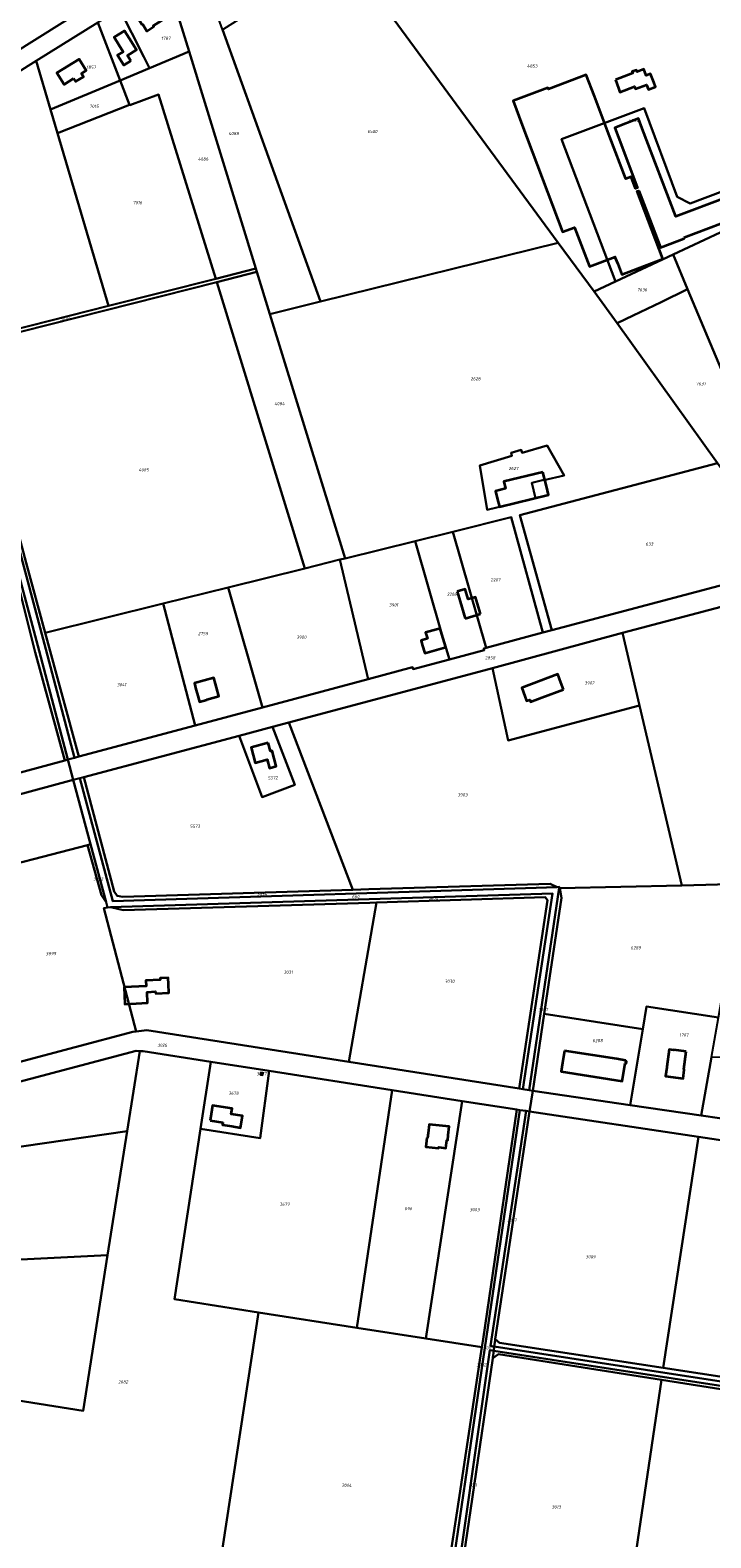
# Model space of a CAD drawing. Extents: x 177930 to 190767, y 381068 to 392034.
# Tile 254 of 256: x 186026 to 186412, y 384732 to 385587. Entities that reach past the tile are written whole.
import ezdxf
from ezdxf.enums import TextEntityAlignment as Align

# ---------------------------------------------------------------- set-up
doc = ezdxf.new("R2010")
doc.units = 0
for name, color, linetype, lineweight in [('B-XX-KG-GRENS_PERCEEL-GV', 150, 'Continuous', 25), ('B-XX-KG-GRENS_PERCEEL-S', 150, 'Continuous', 25), ('B-XX-OG-BEBOUWING-G', 7, 'Continuous', 35)]:
    doc.layers.add(name, color=color, linetype=linetype, lineweight=lineweight)
doc.styles.add('NLCS-ISO', font='NLCS-ISO.ttf', dxfattribs={"height": 1.8})

# ---------------------------------------------------------------- blocks, each defined once
blk = doc.blocks.new('SKG-PERCEELNUMMER-SO')
at = {"layer": 'DefPoints'}
blk.add_point((0, 0), dxfattribs=at)
at = {"style": 'NLCS-ISO', "oblique": 10, "flags": 1}
blk.add_attdef('GEMEENTECODE', text='', height=1.8, dxfattribs=at).set_placement((-0.5, 2.55), align=Align.MIDDLE_RIGHT)
at = {"style": 'NLCS-ISO', "oblique": 10}
blk.add_attdef('PERCEELNUMMER', text='', height=1.8, dxfattribs=at).set_placement((0, 0), align=Align.MIDDLE_CENTER)
at = {"style": 'NLCS-ISO', "oblique": 10, "flags": 1}
blk.add_attdef('SECTIE', text='', height=1.8, dxfattribs=at).set_placement((0.5, 2.5), align=Align.MIDDLE_LEFT)

msp = doc.modelspace()

# ---------------------------------------------------------------- linework, layer by layer
at = {"layer": 'B-XX-KG-GRENS_PERCEEL-GV'}
for points in [[(186086.805, 385618.264), (186087.129, 385618.573), (186087.399, 385618.929), (186087.608, 385619.325), (186087.75, 385619.75), (186087.821, 385620.191), (186087.821, 385620.639), (186087.748, 385621.08), (186087.605, 385621.504), (186087.395, 385621.899), (186087.124, 385622.255), (186086.799, 385622.563), (185941.221, 385716.542), (185912.868, 385688.777), (186015.758, 385573.667)], [(186135.659, 385587.79), (186135.216, 385587.51), (186190.744, 385433.226), (186325.659, 385466.64), (186215.129, 385616.815), (186185.792, 385656.668), (186173.7, 385659.625), (186148.435, 385643.977), (186148.608, 385643.709), (186170.512, 385609.857)], [(186424.972, 385480.265), (186426.358, 385476.618), (186463.521, 385494.038), (186421.657, 385595.698), (186408.83, 385599.116), (186233.783, 385644.278), (186215.129, 385616.815), (186325.659, 385466.64), (186346.042, 385439.03), (186358.164, 385444.704), (186327.488, 385525.275), (186374.32, 385542.9), (186393.152, 385492.653), (186400.584, 385488.88), (186419.019, 385495.923)], [(186154.723, 385450.119), (186162.074, 385426.126), (186190.744, 385433.226), (186135.216, 385587.51), (186121.007, 385626.989), (186112.24, 385621.559), (186103.561, 385616.05), (186116.194, 385575.077), (186154.159, 385451.947)], [(186076.744, 385599.29), (186090.499, 385572.094), (186093.666, 385565.675), (186116.194, 385575.077), (186103.561, 385616.05)], [(186076.744, 385599.29), (186064.446, 385591.604), (186077.028, 385558.731), (186093.666, 385565.675), (186090.499, 385572.094)], [(186077.028, 385558.731), (186064.446, 385591.604), (186029.438, 385569.724), (186037.546, 385542.252)], [(185992.122, 385410.936), (186070.451, 385430.761), (186041.527, 385528.764), (186037.546, 385542.252), (186029.438, 385569.724), (185960.741, 385526.79), (185956.44, 385523.033)], [(186093.666, 385565.675), (186077.028, 385558.731), (186082.483, 385544.856), (186082.566, 385544.646), (186098.925, 385550.784), (186131.3, 385446.161), (186154.159, 385451.947), (186116.194, 385575.077)], [(186077.028, 385558.731), (186037.546, 385542.252), (186041.527, 385528.764), (186082.483, 385544.856)], [(186131.3, 385446.161), (186098.925, 385550.784), (186082.566, 385544.646), (186082.483, 385544.856), (186041.527, 385528.764), (186070.451, 385430.761)], [(186426.358, 385476.618), (186424.972, 385480.265), (186419.019, 385495.923), (186400.584, 385488.88), (186393.152, 385492.653), (186374.32, 385542.9), (186327.488, 385525.275), (186358.164, 385444.704), (186390.797, 385459.975)], [(185946.687, 385516.804), (185969.678, 385444.546), (185987.168, 385388.847), (185989.502, 385384.315), (186016.725, 385282.658), (186028.962, 385234.466), (186045.732, 385173.003), (186047.386, 385173.449), (186031.187, 385235.07), (185990.039, 385388.143), (185972.229, 385445.501), (185949.379, 385518.467)], [(185949.379, 385518.467), (185972.229, 385445.501), (185990.039, 385388.143), (186031.187, 385235.07), (186047.386, 385173.449), (186051.197, 385174.469), (186034.892, 385236.126), (185994.089, 385388.796), (185952.265, 385520.25)], [(185952.265, 385520.25), (185994.089, 385388.796), (186034.892, 385236.126), (186051.197, 385174.469), (186053.733, 385175.148), (186034.626, 385245.365), (186023.758, 385285), (185996.776, 385386.214), (185994.634, 385391.045), (185991.071, 385401.634), (185988.999, 385408.135), (185988.406, 385409.996), (185953.105, 385520.769)], [(186399.08, 385440.228), (186418.074, 385394.949), (186491.568, 385426.13), (186463.521, 385494.038), (186426.358, 385476.618), (186390.797, 385459.975)], [(186190.744, 385433.226), (186162.074, 385426.126), (186204.703, 385287.535), (186244.392, 385297.364), (186265.817, 385302.67), (186299.014, 385310.892), (186316.883, 385245.577), (186321.931, 385246.776), (186303.825, 385312.025), (186416.078, 385341.579), (186359.001, 385420.999), (186346.042, 385439.03), (186325.659, 385466.64)], [(186359.001, 385420.999), (186368.234, 385425.435), (186383.974, 385432.998), (186399.08, 385440.228), (186390.797, 385459.975), (186358.164, 385444.704), (186346.042, 385439.03)], [(186154.159, 385451.947), (186131.3, 385446.161), (186070.451, 385430.761), (185992.122, 385410.936), (185988.406, 385409.996), (185988.999, 385408.135), (186131.91, 385444.34), (186154.723, 385450.119)], [(186201.768, 385286.853), (186204.703, 385287.535), (186162.074, 385426.126), (186154.723, 385450.119), (186131.91, 385444.34), (186181.903, 385281.921)], [(186138.366, 385271.115), (186181.903, 385281.921), (186131.91, 385444.34), (185988.999, 385408.135), (185991.071, 385401.634), (185994.634, 385391.045), (185996.776, 385386.214), (186023.758, 385285), (186034.626, 385245.365), (186101.415, 385261.943)], [(186416.078, 385341.579), (186419.63, 385336.666), (186513.929, 385371.99), (186491.568, 385426.13), (186418.074, 385394.949), (186399.08, 385440.228), (186383.974, 385432.998), (186368.234, 385425.435), (186359.001, 385420.999)], [(186299.413, 385345.672), (186281.226, 385340.21), (186285.257, 385315.167), (186312.7, 385321.801), (186310.633, 385330.403), (186317.492, 385332.061), (186317.542, 385331.853), (186328.925, 385334.589), (186319.406, 385351.655), (186305.195, 385347.387), (186304.664, 385349.155), (186298.888, 385347.419)], [(186285.257, 385315.167), (186281.226, 385340.21), (186299.413, 385345.672), (186298.888, 385347.419), (186304.664, 385349.155), (186305.195, 385347.387), (186319.406, 385351.655), (186328.925, 385334.589), (186317.542, 385331.853), (186317.492, 385332.061), (186310.633, 385330.403), (186312.7, 385321.801)], [(186416.078, 385341.579), (186303.825, 385312.025), (186321.931, 385246.776), (186457.537, 385282.825), (186419.63, 385336.666)], [(186265.817, 385302.67), (186284.7, 385236.877), (186316.883, 385245.577), (186299.014, 385310.892)], [(186204.703, 385287.535), (186201.768, 385286.853), (186217.743, 385219.04), (186243.011, 385225.802), (186243.379, 385224.778), (186263.998, 385230.259), (186259.686, 385244.494), (186244.392, 385297.364)], [(186263.998, 385230.259), (186283.674, 385235.49), (186283.447, 385236.544), (186284.7, 385236.877), (186265.817, 385302.67), (186244.392, 385297.364), (186259.686, 385244.494)], [(186016.725, 385282.658), (185917.585, 385255.959), (185909.856, 385253.878), (185938.417, 385144.064), (185946.141, 385146.147), (186045.732, 385173.003), (186028.962, 385234.466)], [(186181.903, 385281.921), (186138.366, 385271.115), (186157.78, 385202.993), (186217.743, 385219.04), (186201.768, 385286.853)], [(186101.415, 385261.943), (186119.59, 385192.773), (186157.78, 385202.993), (186138.366, 385271.115)], [(186053.733, 385175.148), (186119.59, 385192.773), (186101.415, 385261.943), (186034.626, 385245.365)], [(186362.176, 385245.395), (186371.852, 385204.069), (186395.755, 385101.977), (186429.704, 385102.971), (186470.953, 385104.492), (186516.736, 385105.595), (186466.214, 385236.069), (186453.361, 385269.262)], [(186362.176, 385245.395), (186288.358, 385225.328), (186297.251, 385184.313), (186371.852, 385204.069)], [(186325.016, 385101.133), (186326.271, 385101.173), (186326.186, 385100.604), (186326.528, 385100.45), (186395.755, 385101.977), (186371.852, 385204.069), (186297.251, 385184.313), (186288.358, 385225.328), (186172.761, 385194.455), (186209.068, 385099.587), (186218.203, 385099.868), (186321.045, 385102.929)], [(186172.761, 385194.455), (186163.469, 385191.973), (186176.292, 385159.183), (186157.69, 385152.194), (186144.632, 385186.942), (186056.423, 385163.51), (186073.748, 385098.705), (186075.311, 385096.246), (186078.552, 385095.577), (186209.068, 385099.587)], [(186144.632, 385186.942), (186157.69, 385152.194), (186176.292, 385159.183), (186163.469, 385191.973)], [(185941.417, 385132.547), (186050.478, 385161.91), (186047.386, 385173.449), (186045.732, 385173.003), (185946.141, 385146.147), (185938.417, 385144.064), (185854.441, 385121.319), (185808.618, 385108.945), (185806.223, 385108.298), (185801.849, 385107.117), (185800.404, 385106.727), (185760.235, 385095.88), (185769.33, 385085.901), (185867.784, 385112.784), (185907.427, 385123.424)], [(186060.257, 385125.418), (186050.478, 385161.91), (185941.417, 385132.547), (185950.786, 385096.935), (185991.205, 385107.452), (186058.609, 385124.989)], [(186305.516, 384986.504), (186309.139, 384985.937), (186326.186, 385100.604), (186326.271, 385101.173), (186325.016, 385101.133), (186073.029, 385093.189), (186054.297, 385162.938), (186050.478, 385161.91), (186060.257, 385125.418), (186069.079, 385092.494), (186069.848, 385089.624), (186071.645, 385089.68), (186322.328, 385097.546)], [(186056.423, 385163.51), (186054.297, 385162.938), (186073.029, 385093.189), (186325.016, 385101.133), (186321.045, 385102.929), (186218.203, 385099.868), (186209.068, 385099.587), (186078.552, 385095.577), (186075.311, 385096.246), (186073.748, 385098.705)], [(186069.079, 385092.494), (186066.443, 385096.548), (186058.609, 385124.989), (185991.205, 385107.452), (186018.889, 385001.605), (186084.32, 385019.03), (186086.198, 385019.232), (186067.766, 385089.252), (186069.848, 385089.624)], [(186058.609, 385124.989), (186066.443, 385096.548), (186069.079, 385092.494), (186060.257, 385125.418)], [(186309.139, 384985.937), (186311.253, 384985.606), (186317.705, 385029.161), (186327.463, 385095.027), (186326.528, 385100.45), (186326.186, 385100.604)], [(186346.714, 385024.719), (186373.581, 385020.61), (186375.711, 385033.441), (186416.514, 385027.164), (186429.704, 385102.971), (186395.755, 385101.977), (186326.528, 385100.45), (186327.463, 385095.027), (186317.705, 385029.161)], [(186069.848, 385089.624), (186067.766, 385089.252), (186086.198, 385019.232), (186092.199, 385019.876), (186206.772, 385001.952), (186222.493, 385092.346), (186218.663, 385092.222), (186078.791, 385087.945), (186071.645, 385089.68)], [(186305.516, 384986.504), (186322.328, 385097.546), (186071.645, 385089.68), (186078.791, 385087.945), (186218.663, 385092.222), (186222.493, 385092.346), (186318.235, 385095.456), (186319.518, 385093.766), (186303.418, 384986.832)], [(186222.493, 385092.346), (186206.772, 385001.952), (186303.418, 384986.832), (186319.518, 385093.766), (186318.235, 385095.456)], [(186366.419, 384977.472), (186406.831, 384971.513), (186412.59, 385004.662), (186416.514, 385027.164), (186375.711, 385033.441), (186373.581, 385020.61)], [(186366.419, 384977.472), (186373.581, 385020.61), (186346.714, 385024.719), (186317.705, 385029.161), (186311.253, 384985.606)], [(186081.091, 384962.707), (186088.243, 385008.086), (186086.158, 385008.167), (186010.502, 384988.246), (185955.463, 384973.472), (185950.491, 384943.816)], [(185985.795, 384815.152), (185979.38, 384816.173), (185967.141, 384725.727), (186131.389, 384701.406), (186155.593, 384859.845), (186107.897, 384867.282), (186122.645, 384963.91), (186128.463, 385002.032), (186090.182, 385008.01), (186088.243, 385008.086), (186081.091, 384962.707), (186069.993, 384892.287), (186056.073, 384803.966)], [(186161.672, 384996.846), (186156.508, 384958.779), (186122.645, 384963.91), (186107.897, 384867.282), (186155.593, 384859.845), (186211.307, 384851.158), (186231.415, 384985.954)], [(186128.463, 385002.032), (186122.645, 384963.91), (186156.508, 384958.779), (186161.672, 384996.846)], [(186406.831, 384971.513), (186427.568, 384968.456), (186432.898, 385004.031), (186412.59, 385004.662)], [(186156.796, 384994.582), (186156.996, 384995.967), (186157.986, 384995.823), (186157.785, 384994.438)], [(186157.986, 384995.823), (186156.996, 384995.967), (186156.796, 384994.582), (186157.785, 384994.438)], [(186231.415, 384985.954), (186211.307, 384851.158), (186250.49, 384845.049), (186271.164, 384979.747)], [(186250.49, 384845.049), (186282.321, 384840.086), (186282.978, 384844.649), (186291.877, 384905.39), (186302.126, 384974.912), (186271.164, 384979.747)], [(186302.126, 384974.912), (186291.877, 384905.39), (186282.978, 384844.649), (186282.321, 384840.086), (186281.626, 384835.255), (186269.539, 384756.002), (186258.339, 384681.68), (186260.778, 384681.301), (186284.081, 384839.812), (186303.901, 384974.635)], [(186303.901, 384974.635), (186284.081, 384839.812), (186260.778, 384681.301), (186264.264, 384680.802), (186286.934, 384838.436), (186289.061, 384838.107), (186289.388, 384840.585), (186287.297, 384840.909), (186307.387, 384974.124)], [(186307.387, 384974.124), (186287.297, 384840.909), (186289.388, 384840.585), (186289.843, 384844.038), (186289.947, 384844.728), (186298.927, 384904.6), (186309.408, 384973.828)], [(186309.408, 384973.828), (186298.927, 384904.6), (186289.947, 384844.728), (186292.325, 384842.591), (186385.099, 384828.403), (186405.158, 384959.498)], [(186069.993, 384892.287), (186081.091, 384962.707), (185950.491, 384943.816), (185952.714, 384934.226), (185921.826, 384921.238), (185916.169, 384918.859), (185933.521, 384885.597)], [(186405.158, 384959.498), (186385.099, 384828.403), (186592.716, 384796.652), (186611.663, 384928.038), (186492.513, 384946.424)], [(185936.543, 384859.235), (185990.917, 384866.454), (185985.795, 384815.152), (186056.073, 384803.966), (186069.993, 384892.287), (185933.521, 384885.597), (185938.977, 384875.138)], [(186282.321, 384840.086), (186250.49, 384845.049), (186211.307, 384851.158), (186155.593, 384859.845), (186131.389, 384701.406), (186131.734, 384701.355), (186258.339, 384681.68), (186269.539, 384756.002), (186281.626, 384835.255)], [(186289.388, 384840.585), (186592.308, 384793.826), (186592.716, 384796.652), (186385.099, 384828.403), (186292.325, 384842.591), (186289.947, 384844.728), (186289.843, 384844.038)], [(186289.061, 384838.107), (186286.934, 384838.436), (186264.264, 384680.802), (186266.127, 384680.535), (186277.041, 384755.256), (186288.514, 384833.982), (186288.549, 384834.221)], [(186288.514, 384833.982), (186277.041, 384755.256), (186266.127, 384680.535), (186361.261, 384665.689), (186384.24, 384821.629), (186291.777, 384836.186)], [(186288.514, 384833.982), (186291.777, 384836.186), (186384.24, 384821.629), (186490.161, 384804.954), (186520.872, 384800.643), (186591.854, 384790.678), (186591.964, 384791.44), (186289.061, 384838.107), (186288.549, 384834.221)], [(186289.061, 384838.107), (186591.964, 384791.44), (186592.308, 384793.826), (186289.388, 384840.585)], [(186384.24, 384821.629), (186361.261, 384665.689), (186468.256, 384648.992), (186490.161, 384804.954)]]:
    msp.add_lwpolyline(points, close=True, dxfattribs=at)
for points in [[(186086.805, 385618.264), (186015.758, 385573.667)], [(185960.741, 385526.79), (186029.438, 385569.724), (186064.446, 385591.604)], [(186457.537, 385282.825), (186321.931, 385246.776), (186316.883, 385245.577), (186284.7, 385236.877), (186283.447, 385236.544), (186283.674, 385235.49), (186263.998, 385230.259), (186243.379, 385224.778), (186243.011, 385225.802), (186217.743, 385219.04), (186157.78, 385202.993), (186119.59, 385192.773), (186053.733, 385175.148), (186051.197, 385174.469), (186047.386, 385173.449), (186050.478, 385161.91), (186054.297, 385162.938), (186056.423, 385163.51), (186144.632, 385186.942), (186163.469, 385191.973), (186172.761, 385194.455), (186288.358, 385225.328), (186362.176, 385245.395), (186453.361, 385269.262)], [(186010.502, 384988.246), (186086.158, 385008.167), (186088.243, 385008.086), (186090.182, 385008.01), (186128.463, 385002.032), (186161.672, 384996.846), (186231.415, 384985.954), (186271.164, 384979.747), (186302.126, 384974.912), (186303.901, 384974.635), (186307.387, 384974.124), (186309.408, 384973.828), (186311.253, 384985.606), (186309.139, 384985.937), (186305.516, 384986.504), (186303.418, 384986.832), (186206.772, 385001.952), (186092.199, 385019.876), (186086.198, 385019.232), (186084.32, 385019.03), (186018.889, 385001.605)], [(186427.568, 384968.456), (186406.831, 384971.513), (186366.419, 384977.472), (186311.253, 384985.606), (186309.408, 384973.828), (186405.158, 384959.498), (186492.513, 384946.424)]]:
    msp.add_lwpolyline(points, dxfattribs=at)
at = {"layer": 'B-XX-OG-BEBOUWING-G'}
for points in [[(186089.596, 385590.128), (186089.932, 385590.336), (186092.183, 385586.718), (186096.156, 385589.19), (186095.833, 385589.709), (186103.935, 385594.744), (186101.686, 385598.374), (186099.043, 385602.621), (186093.022, 385598.876), (186093.345, 385598.356), (186086.952, 385594.379)], [(186083.205, 385569.75), (186081.294, 385572.821), (186086.41, 385576.004), (186082.272, 385582.651), (186079.631, 385586.898), (186073.669, 385583.192), (186076.312, 385578.941), (186078.793, 385574.961), (186075.62, 385572.986), (186079.19, 385567.251)], [(186050.701, 385559.846), (186051.808, 385558.054), (186056.22, 385560.777), (186055.102, 385562.588), (186057.813, 385564.278), (186053.742, 385570.81), (186041.176, 385562.987), (186045.245, 385556.45)], [(186358.061, 385558.939), (186359.841, 385554.261), (186360.657, 385552.116), (186368.965, 385555.269), (186369.497, 385553.865), (186375.812, 385556.262), (186376.824, 385553.595), (186380.847, 385555.122), (186379.869, 385557.693), (186378.092, 385562.366), (186375.521, 385561.388), (186374.127, 385565.052), (186370.379, 385563.626), (186370.017, 385564.579), (186367.624, 385563.669), (186367.987, 385562.716)], [(186316.974, 385336.516), (186294.78, 385331.151), (186295.748, 385327.147), (186290.106, 385325.783), (186291.088, 385321.72), (186292.263, 385316.86), (186320.098, 385323.59), (186318.923, 385328.451)], [(186126.287, 385207.263), (186126.202, 385207.577), (186133.081, 385209.423), (186131.782, 385214.261), (186131.233, 385216.327), (186130.312, 385219.808), (186119.19, 385216.833), (186120.12, 385213.355), (186120.763, 385210.958), (186122.059, 385206.129)], [(186328.605, 385213.234), (186327.149, 385217.14), (186325.401, 385221.823), (186304.923, 385214.178), (186306.669, 385209.5), (186307.707, 385206.708), (186309.463, 385207.363), (186309.908, 385206.19), (186316.274, 385208.631)], [(186161.064, 385182.924), (186151.409, 385180.317), (186153.763, 385171.61), (186160.518, 385173.448), (186161.8, 385168.615), (186165.657, 385169.656), (186163.289, 385178.468), (186162.333, 385178.218)], [(186079.273, 385044.296), (186079.518, 385039.713), (186079.785, 385034.72), (186092.658, 385035.41), (186092.331, 385041.6), (186097.217, 385041.861), (186097.289, 385040.66), (186104.782, 385041.068), (186104.515, 385046.06), (186104.323, 385049.646), (186099.829, 385049.405), (186099.874, 385048.553), (186091.695, 385048.112), (186091.865, 385044.968)], [(186329.246, 385008.309), (186328.152, 385001.39), (186327.37, 384996.451), (186362.009, 384990.968), (186363.622, 385001.161), (186364.12, 385001.082), (186364.301, 385002.227), (186363.809, 385002.304), (186363.892, 385002.829), (186358.951, 385003.611)], [(186398.206, 385007.899), (186391.215, 385008.796), (186391.185, 385008.566), (186388.573, 385008.901), (186387.253, 384999.159), (186387.203, 384998.79), (186386.568, 384993.83), (186396.483, 384992.56), (186397.118, 384997.52), (186397.14, 384997.715), (186396.903, 384997.745)]]:
    msp.add_lwpolyline(points, close=True, dxfattribs=at)
for points in [[(186346.148, 385549.831), (186341.576, 385561.926), (186320.074, 385553.796), (186319.795, 385554.535), (186300.061, 385547.073), (186305.28, 385533.27)], [(186354.78, 385526.993), (186346.148, 385549.831)], [(186396.861, 385469.535), (186424.972, 385480.265), (186452.087, 385490.575), (186447.579, 385502.431), (186420.464, 385492.121), (186392.291, 385481.419), (186373.312, 385531.383), (186371.287, 385537.048), (186357.756, 385531.859), (186359.853, 385526.271), (186370.519, 385498.191)], [(186305.28, 385533.27), (186328.156, 385472.772), (186334.925, 385475.331), (186343.321, 385453.126), (186357.862, 385458.624), (186358.046, 385458.141), (186359.383, 385454.629)], [(186370.519, 385498.191), (186370.663, 385497.812), (186369.539, 385497.385), (186367.016, 385504.028), (186363.943, 385502.861), (186354.78, 385526.993)], [(186359.383, 385454.629), (186361.664, 385448.636), (186385.053, 385457.538), (186370.498, 385495.781), (186371.318, 385496.093), (186376.021, 385483.776)], [(186376.021, 385483.776), (186383.618, 385463.88), (186397.061, 385469.011), (186396.861, 385469.535)], [(186281.525, 385256.11), (186278.725, 385265.588), (186276.798, 385265.033), (186274.628, 385264.392), (186272.919, 385270.179), (186268.271, 385268.806)], [(186268.271, 385268.806), (186269.981, 385263.019)], [(186269.981, 385263.019), (186272.785, 385253.528)], [(186272.785, 385253.528), (186281.525, 385256.11)], [(186258.714, 385247.854), (186250.413, 385245.436), (186251.391, 385242.078), (186247.794, 385241.03), (186248.501, 385238.6), (186249.901, 385233.799), (186261.869, 385237.287)], [(186261.869, 385237.287), (186259.686, 385244.494), (186258.714, 385247.854)], [(186128.727, 384972.221), (186128.195, 384968.751)], [(186135.347, 384967.585), (186135.142, 384966.329), (186140.384, 384965.423), (186145.437, 384964.648), (186146.457, 384971.295), (186140.135, 384972.265), (186140.626, 384975.464), (186129.487, 384977.174), (186128.727, 384972.221)], [(186128.195, 384968.751), (186135.347, 384967.585)], [(186251.057, 384958.802), (186250.608, 384953.722), (186257.786, 384952.929), (186257.839, 384953.551), (186261.914, 384953.115), (186262.394, 384957.597), (186262.95, 384957.538), (186263.246, 384960.32), (186263.775, 384965.294), (186252.38, 384966.506), (186251.851, 384961.53)], [(186251.548, 384958.738), (186251.057, 384958.802)], [(186251.851, 384961.53), (186251.548, 384958.738)]]:
    msp.add_lwpolyline(points, dxfattribs=at)

# ---------------------------------------------------------------- block references
at = {"layer": 'B-XX-KG-GRENS_PERCEEL-S'}
for p, values in [((186103.007, 385582.566), {'PERCEELNUMMER': '1787'}), ((186060.645, 385566.181), {'PERCEELNUMMER': '1857'}), ((186310.921, 385566.858), {'PERCEELNUMMER': '4853'}), ((186062.302, 385544.009), {'PERCEELNUMMER': '7015'}), ((186368.417, 385535.974), {'PERCEELNUMMER': '4852'}), ((186141.524, 385528.591), {'PERCEELNUMMER': '4088'}), ((186220.198, 385529.751), {'PERCEELNUMMER': '6500'}), ((186124.193, 385514.134), {'PERCEELNUMMER': '4086'}), ((186086.947, 385489.318), {'PERCEELNUMMER': '7016'}), ((186373.306, 385439.975), {'PERCEELNUMMER': '7636'}), ((186045.905, 385423.305), {'PERCEELNUMMER': '3039'}), ((186278.724, 385389.404), {'PERCEELNUMMER': '2628'}), ((186406.659, 385386.617), {'PERCEELNUMMER': '7637'}), ((186167.52, 385375.342), {'PERCEELNUMMER': '4084'}), ((186300.242, 385338.549), {'PERCEELNUMMER': '2627'}), ((186090.49, 385337.752), {'PERCEELNUMMER': '4085'}), ((186377.409, 385295.707), {'PERCEELNUMMER': '633'}), ((186290.107, 385275.383), {'PERCEELNUMMER': '2207'}), ((186232.238, 385261.156), {'PERCEELNUMMER': '3901'}), ((186265.235, 385267.254), {'PERCEELNUMMER': '2206'}), ((186124.128, 385244.897), {'PERCEELNUMMER': '2759'}), ((186179.961, 385242.865), {'PERCEELNUMMER': '3900'}), ((186287.055, 385231.178), {'PERCEELNUMMER': '2858'}), ((186077.934, 385215.935), {'PERCEELNUMMER': '3041'}), ((186343.403, 385216.952), {'PERCEELNUMMER': '3902'}), ((186163.719, 385163.093), {'PERCEELNUMMER': '5572'}), ((186271.326, 385153.439), {'PERCEELNUMMER': '3903'}), ((186119.559, 385135.655), {'PERCEELNUMMER': '5573'}), ((186064.635, 385105.675), {'PERCEELNUMMER': '3032'}), ((186157.525, 385097.175), {'PERCEELNUMMER': '3034'}), ((186210.716, 385095.697), {'PERCEELNUMMER': '660'}), ((186254.595, 385094.245), {'PERCEELNUMMER': '3029'}), ((186369.691, 385066.683), {'PERCEELNUMMER': '6289'}), ((186037.837, 385063.373), {'PERCEELNUMMER': '3899'}), ((186172.475, 385052.867), {'PERCEELNUMMER': '3031'}), ((186264.024, 385047.713), {'PERCEELNUMMER': '3030'}), ((186317.065, 385031.625), {'PERCEELNUMMER': '3027'}), ((186348.035, 385014.035), {'PERCEELNUMMER': '6288'}), ((186396.973, 385017.242), {'PERCEELNUMMER': '1707'}), ((186100.978, 385011.478), {'PERCEELNUMMER': '3026'}), ((186157.325, 384995.275), {'PERCEELNUMMER': '3677'}), ((186141.452, 384984.194), {'PERCEELNUMMER': '3678'}), ((186170.406, 384921.254), {'PERCEELNUMMER': '3679'}), ((186240.637, 384918.737), {'PERCEELNUMMER': '696'}), ((186278.245, 384918.157), {'PERCEELNUMMER': '3003'}), ((186299.355, 384912.205), {'PERCEELNUMMER': '3007'}), ((186344.013, 384891.429), {'PERCEELNUMMER': '3009'}), ((186286.125, 384839.735), {'PERCEELNUMMER': '3005'}), ((186282.015, 384830.135), {'PERCEELNUMMER': '3002'}), ((186078.789, 384820.422), {'PERCEELNUMMER': '2082'}), ((186205.596, 384761.793), {'PERCEELNUMMER': '3004'}), ((186277.255, 384761.945), {'PERCEELNUMMER': '3011'}), ((186324.574, 384749.49), {'PERCEELNUMMER': '3013'})]:
    msp.add_blockref('SKG-PERCEELNUMMER-SO', p, dxfattribs=at).add_auto_attribs(values)

doc.saveas('drawing.dxf')
